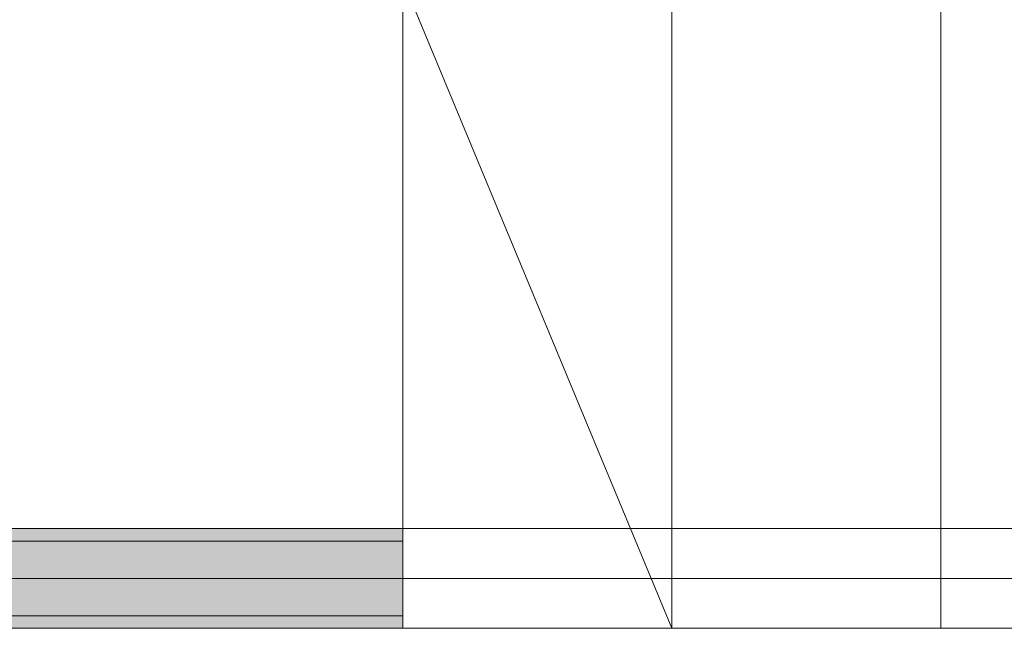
# Model space of a CAD drawing. Header units: millimetres. Extents: x -14761 to 157739, y -22400 to 107990.
# Tile 243 of 256: x 109416 to 110404, y 52900 to 53510. Entities that reach past the tile are written whole.
import ezdxf

# ---------------------------------------------------------------- set-up
doc = ezdxf.new("R2010")
doc.units = ezdxf.units.MM
doc.header["$MEASUREMENT"] = 0
doc.layers.add('Конструктив - Лестницы в бассейны', color=7, linetype='Continuous')
doc.layers.add('Конструктив - стены бассейнов жб нов', color=7, linetype='Continuous')

msp = doc.modelspace()

# ---------------------------------------------------------------- hatches: boundary and pattern name
at = {"layer": 'Конструктив - стены бассейнов жб нов', "linetype": 'Continuous', "lineweight": 0, "true_color": 0x000000}
for points in [[(109800, 53000), (106200, 53000), (106200, 52987.5), (109800, 52987.5)], [(106200, 52912.5), (109800, 52912.5), (109800, 52987.5), (106200, 52987.5)], [(106200, 52900), (109800, 52900), (109800, 52912.5), (106200, 52912.5)]]:
    msp.add_hatch(color=18, dxfattribs=at).paths.add_polyline_path(points)

# ---------------------------------------------------------------- linework, layer by layer
at = {"layer": 'Конструктив - Лестницы в бассейны', "color": 7, "linetype": 'Continuous', "lineweight": 15}
for p, q in [((109800, 54200), (109800, 52900)), ((109800, 54200), (109800, 52900)), ((110070, 54200), (110070, 52900)), ((110070, 52900), (110070, 54200)), ((110340, 54200), (110340, 52900)), ((110340, 52900), (110340, 54200)), ((109800, 53550), (110070, 52900)), ((109800, 52900), (112230, 52900)), ((109800, 52900), (110070, 52900)), ((110070, 52900), (110340, 52900)), ((110340, 52900), (110610, 52900))]:
    msp.add_line(p, q, dxfattribs=at)
at = {"layer": 'Конструктив - Лестницы в бассейны', "color": 7, "linetype": 'Continuous', "lineweight": 15, "flags": 128}
msp.add_lwpolyline([(106200, 52900), (109800, 52900), (109800, 56350), (106200, 56350)], close=True, dxfattribs=at)
at = {"layer": 'Конструктив - Лестницы в бассейны', "color": 7, "linetype": 'Continuous', "lineweight": 15}
msp.add_lwpolyline([(103770, 52950), (112230, 52950), (112230, 53000), (103770, 53000)], close=True, dxfattribs=at)
at = {"layer": 'Конструктив - стены бассейнов жб нов', "color": 251, "linetype": 'Continuous', "lineweight": 20, "true_color": 0x575757}
for p, q in [((109800, 52987.5), (106200, 52987.5)), ((106200, 52912.5), (109800, 52912.5))]:
    msp.add_line(p, q, dxfattribs=at)
at = {"layer": 'Конструктив - стены бассейнов жб нов', "color": 251, "linetype": 'Continuous', "lineweight": 20, "true_color": 0x575757, "flags": 128}
for points in [[(109800, 53000), (106200, 53000)], [(109800, 52987.5), (109800, 53000)], [(109800, 52900), (109800, 52912.5)], [(106200, 52900), (109800, 52900)]]:
    msp.add_lwpolyline(points, dxfattribs=at)

doc.saveas('drawing.dxf')
